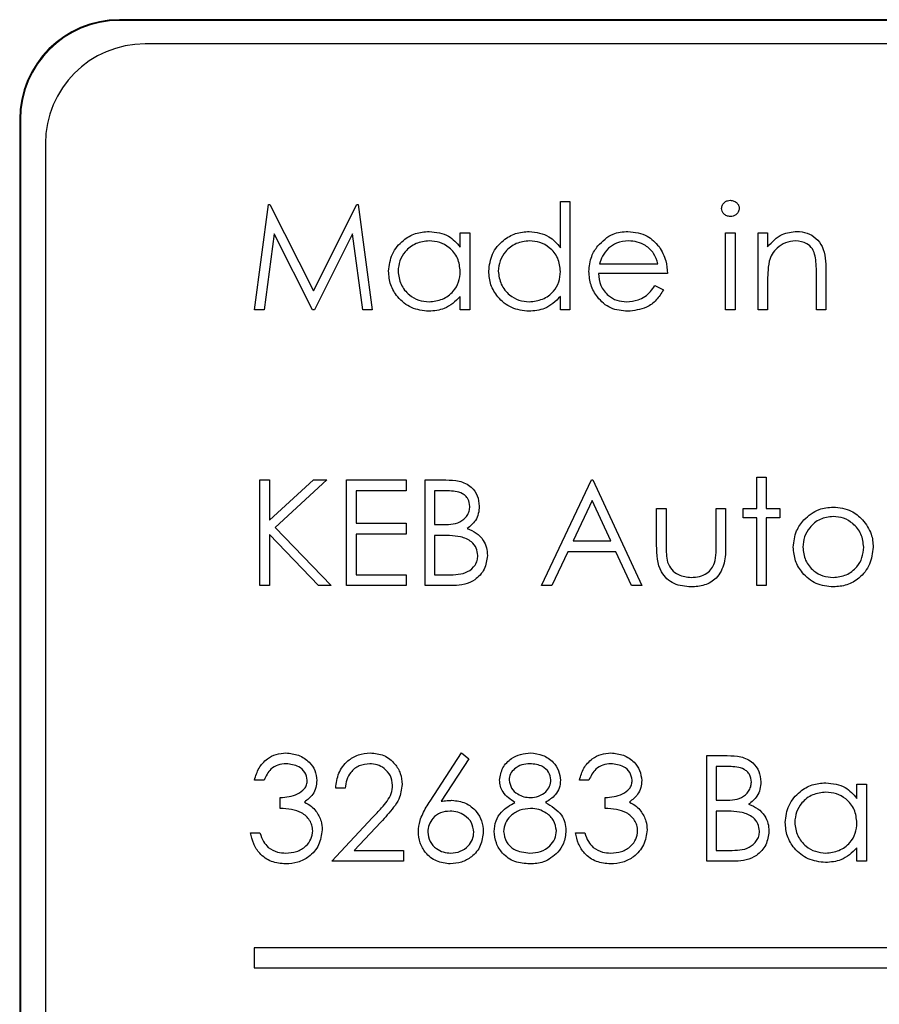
# Model space of a CAD drawing. Header units: millimetres. Extents: x 5 to 418, y 2 to 292.
# Tile 30 of 56: x 62.53 to 65.4, y 222.41 to 225.7. Entities that reach past the tile are written whole.
import ezdxf

# ---------------------------------------------------------------- set-up
doc = ezdxf.new("R2010")
doc.units = ezdxf.units.MM

msp = doc.modelspace()

# ---------------------------------------------------------------- linework, layer by layer
at = {"color": 7, "linetype": 'Continuous', "lineweight": 25}
for p, q in [((79.6925, 225.6963), (62.8592, 225.6963)), ((79.6925, 225.694), (62.8592, 225.694)), ((79.6115, 225.6153), (62.9448, 225.6153)), ((62.5258, 225.363), (62.5258, 211.863)), ((62.5282, 225.363), (62.5282, 211.863)), ((62.6115, 225.282), (62.6115, 211.9487)), ((63.3103, 224.7264), (63.3569, 225.0792)), ((63.3569, 225.0792), (63.3614, 225.0792)), ((63.3614, 225.0792), (63.5071, 224.7897)), ((63.5071, 224.7897), (63.6524, 225.0792)), ((63.6524, 225.0792), (63.657, 225.0792)), ((63.657, 225.0792), (63.7038, 224.7264)), ((64.3325, 224.9343), (64.3325, 225.0882)), ((64.3325, 225.0882), (64.3642, 225.0882)), ((64.3642, 225.0882), (64.3642, 224.7264)), ((63.3759, 224.9808), (63.3422, 224.7264)), ((63.5038, 224.7264), (63.3759, 224.9808)), ((63.6382, 224.9802), (63.5109, 224.7264)), ((63.672, 224.7264), (63.6382, 224.9802)), ((63.9978, 224.9365), (63.9978, 224.9842)), ((63.9978, 224.9842), (64.0295, 224.9842)), ((64.0295, 224.9842), (64.0295, 224.7264)), ((64.8843, 224.9842), (64.9159, 224.9842)), ((64.8843, 224.7264), (64.8843, 224.9842)), ((64.9159, 224.9842), (64.9159, 224.7264)), ((64.9928, 224.9842), (65.0245, 224.9842)), ((64.9928, 224.7264), (64.9928, 224.9842)), ((65.0245, 224.9842), (65.0245, 224.9377)), ((64.4625, 224.8801), (64.6581, 224.8801)), ((64.6898, 224.8485), (64.4591, 224.8485)), ((65.1873, 224.7264), (65.1873, 224.8476)), ((65.219, 224.858), (65.219, 224.7264)), ((64.6481, 224.8078), (64.6762, 224.793)), ((65.0245, 224.8196), (65.0245, 224.7264)), ((63.9978, 224.7264), (63.9978, 224.771)), ((64.3325, 224.7264), (64.3325, 224.771)), ((63.3422, 224.7264), (63.3103, 224.7264)), ((63.5109, 224.7264), (63.5038, 224.7264)), ((63.7038, 224.7264), (63.672, 224.7264)), ((64.0295, 224.7264), (63.9978, 224.7264)), ((64.3642, 224.7264), (64.3325, 224.7264)), ((64.9159, 224.7264), (64.8843, 224.7264)), ((65.0245, 224.7264), (64.9928, 224.7264)), ((65.219, 224.7264), (65.1873, 224.7264)), ((63.3284, 224.1579), (63.3601, 224.1579)), ((63.3284, 223.8051), (63.3284, 224.1579)), ((63.3601, 224.0235), (63.5072, 224.1579)), ((63.3601, 224.1579), (63.3601, 224.0235)), ((63.5523, 224.1579), (63.379, 223.9996)), ((63.5072, 224.1579), (63.5523, 224.1579)), ((63.6179, 224.1579), (63.8169, 224.1579)), ((63.6179, 223.8051), (63.6179, 224.1579)), ((63.8169, 224.1579), (63.8169, 224.1217)), ((63.8802, 224.1579), (63.949, 224.1579)), ((63.8802, 223.8051), (63.8802, 224.1579)), ((64.2692, 223.8051), (64.4365, 224.1579)), ((64.4365, 224.1579), (64.441, 224.1579)), ((64.441, 224.1579), (64.6039, 223.8051)), ((64.9883, 224.1669), (65.02, 224.1669)), ((64.9883, 224.0629), (64.9883, 224.1669)), ((65.02, 224.1669), (65.02, 224.0629)), ((63.6496, 224.1217), (63.6496, 224.0131)), ((63.8169, 224.1217), (63.6496, 224.1217)), ((63.9548, 224.1217), (63.9119, 224.1217)), ((63.9119, 224.1217), (63.9119, 224.0086)), ((64.4384, 224.0891), (64.3745, 223.9543)), ((64.5006, 223.9543), (64.4384, 224.0891)), ((64.6536, 224.0629), (64.6853, 224.0629)), ((64.6536, 223.9397), (64.6536, 224.0629)), ((64.6853, 224.0629), (64.6853, 223.9433)), ((64.8526, 224.0629), (64.8843, 224.0629)), ((64.8526, 223.9433), (64.8526, 224.0629)), ((64.8843, 224.0629), (64.8843, 223.9374)), ((64.9431, 224.0629), (64.9883, 224.0629)), ((64.9431, 224.0312), (64.9431, 224.0629)), ((65.02, 224.0629), (65.0652, 224.0629)), ((65.0652, 224.0629), (65.0652, 224.0312)), ((63.6496, 224.0131), (63.8169, 224.0131)), ((63.8169, 224.0131), (63.8169, 223.9769)), ((63.9119, 224.0086), (63.9331, 224.0086)), ((64.9883, 224.0312), (64.9431, 224.0312)), ((64.9883, 223.8051), (64.9883, 224.0312)), ((65.02, 224.0312), (65.02, 223.8051)), ((65.0652, 224.0312), (65.02, 224.0312)), ((63.3601, 223.9753), (63.3601, 223.8051)), ((63.5237, 223.8051), (63.3601, 223.9753)), ((63.379, 223.9996), (63.5659, 223.8051)), ((63.6496, 223.9769), (63.6496, 223.8413)), ((63.8169, 223.9769), (63.6496, 223.9769)), ((63.9119, 223.9724), (63.9119, 223.8413)), ((63.9329, 223.9724), (63.9119, 223.9724)), ((64.3745, 223.9543), (64.5006, 223.9543)), ((64.3574, 223.9181), (64.3037, 223.8051)), ((64.5173, 223.9181), (64.3574, 223.9181)), ((64.5694, 223.8051), (64.5173, 223.9181)), ((63.6496, 223.8413), (63.8169, 223.8413)), ((63.8169, 223.8413), (63.8169, 223.8051)), ((63.9119, 223.8413), (63.957, 223.8413)), ((63.3601, 223.8051), (63.3284, 223.8051)), ((63.5659, 223.8051), (63.5237, 223.8051)), ((63.8169, 223.8051), (63.6179, 223.8051)), ((63.9756, 223.8051), (63.8802, 223.8051)), ((64.3037, 223.8051), (64.2692, 223.8051)), ((64.6039, 223.8051), (64.5694, 223.8051)), ((65.02, 223.8051), (64.9883, 223.8051)), ((63.897, 223.0846), (64.0023, 223.2456)), ((64.0267, 223.2265), (63.9335, 223.0839)), ((64.0023, 223.2456), (64.0267, 223.2265)), ((64.821, 223.2366), (64.8898, 223.2366)), ((64.821, 222.8838), (64.821, 223.2366)), ((64.8526, 223.2004), (64.8526, 223.0873)), ((64.8956, 223.2004), (64.8526, 223.2004)), ((63.342, 223.1551), (63.3103, 223.1551)), ((64.4275, 223.1551), (64.3958, 223.1551)), ((63.6134, 223.128), (63.5817, 223.128)), ((65.323, 223.0939), (65.323, 223.1416)), ((65.323, 223.1416), (65.3546, 223.1416)), ((65.3546, 223.1416), (65.3546, 222.8838)), ((63.3963, 223.0602), (63.3963, 223.0964)), ((64.4817, 223.0602), (64.4817, 223.0964)), ((64.8526, 223.0873), (64.8739, 223.0873)), ((63.5681, 222.8838), (63.705, 223.0298)), ((64.8736, 223.0511), (64.8526, 223.0511)), ((64.8526, 223.0511), (64.8526, 222.92)), ((63.732, 223.0142), (63.6437, 222.92)), ((63.2968, 222.9788), (63.3284, 222.9788)), ((64.3822, 222.9788), (64.4139, 222.9788)), ((65.323, 222.8838), (65.323, 222.9284)), ((63.6437, 222.92), (63.8079, 222.92)), ((63.8079, 222.92), (63.8079, 222.8838)), ((64.8526, 222.92), (64.8977, 222.92)), ((63.8079, 222.8838), (63.5681, 222.8838)), ((64.9164, 222.8838), (64.821, 222.8838)), ((65.3546, 222.8838), (65.323, 222.8838)), ((70.6427, 222.5942), (63.3093, 222.5942)), ((63.3093, 222.5942), (63.3093, 222.5276)), ((63.3093, 222.5276), (70.6427, 222.5276))]:
    msp.add_line(p, q, dxfattribs=at)
at = {"color": 7, "linetype": 'Continuous', "lineweight": 18}
for p, q in [((62.8592, 225.694), (62.8592, 225.6963)), ((62.5282, 225.363), (62.5258, 225.363))]:
    msp.add_line(p, q, dxfattribs=at)
at = {"color": 7, "linetype": 'Continuous', "lineweight": 25}
for centre, radius in [((62.8592, 225.363), 0.3333), ((62.8592, 225.363), 0.331), ((62.9448, 225.282), 0.3333)]:
    msp.add_arc(centre, radius, 90, 180, dxfattribs=at)
for points, knots in [([(64.8707, 225.0654), (64.8713, 225.0696), (64.8724, 225.0779), (64.8807, 225.0867), (64.8901, 225.0919), (64.8967, 225.0925), (64.9, 225.0927)], [0, 0, 0, 0, 0.279289, 0.558897, 0.779452, 1, 1, 1, 1]), ([(64.9, 225.0384), (64.8958, 225.0389), (64.8876, 225.0398), (64.878, 225.0468), (64.8718, 225.0557), (64.8711, 225.0622), (64.8707, 225.0654)], [0, 0, 0, 0, 0.279784, 0.559698, 0.779921, 1, 1, 1, 1]), ([(64.9, 225.0927), (64.9042, 225.0923), (64.9125, 225.0914), (64.9222, 225.0843), (64.9285, 225.0753), (64.9292, 225.0687), (64.9295, 225.0654)], [0, 0, 0, 0, 0.279869, 0.559866, 0.779911, 1, 1, 1, 1]), ([(64.9295, 225.0654), (64.9289, 225.0613), (64.9277, 225.053), (64.9192, 225.0444), (64.9098, 225.0392), (64.9032, 225.0387), (64.9, 225.0384)], [0, 0, 0, 0, 0.27916, 0.558862, 0.779356, 1, 1, 1, 1]), ([(63.7581, 224.856), (63.7606, 224.8757), (63.7655, 224.9153), (63.8028, 224.9583), (63.8469, 224.9847), (63.878, 224.9874), (63.8935, 224.9887)], [0, 0, 0, 0, 0.279413, 0.559191, 0.779548, 1, 1, 1, 1]), ([(63.8935, 224.9887), (63.9168, 224.9861), (63.9584, 224.9813), (63.9857, 224.9502), (63.9978, 224.9365)], [0, 0, 0, 0, 0.559062, 1, 1, 1, 1]), ([(64.0928, 224.856), (64.0952, 224.8757), (64.1001, 224.9153), (64.1375, 224.9583), (64.1816, 224.9847), (64.2127, 224.9874), (64.2282, 224.9887)], [0, 0, 0, 0, 0.279413, 0.559191, 0.779548, 1, 1, 1, 1]), ([(64.2282, 224.9887), (64.2515, 224.9855), (64.2932, 224.9798), (64.3205, 224.9482), (64.3325, 224.9343)], [0, 0, 0, 0, 0.558426, 1, 1, 1, 1]), ([(64.4572, 224.9406), (64.473, 224.9562), (64.5013, 224.9841), (64.5406, 224.9873), (64.5579, 224.9887)], [0, 0, 0, 0, 0.558577, 1, 1, 1, 1]), ([(64.5579, 224.9887), (64.5808, 224.986), (64.6218, 224.9813), (64.6495, 224.9512), (64.6617, 224.938)], [0, 0, 0, 0, 0.558919, 1, 1, 1, 1]), ([(65.0245, 224.9377), (65.0395, 224.9539), (65.0664, 224.9829), (65.1054, 224.9869), (65.1226, 224.9887)], [0, 0, 0, 0, 0.559141, 1, 1, 1, 1]), ([(65.1226, 224.9887), (65.1341, 224.9877), (65.1572, 224.9857), (65.1876, 224.9671), (65.2184, 224.9259), (65.2187, 224.886), (65.219, 224.858)], [0, 0, 0, 0, 0.187021, 0.37389, 0.56061, 1, 1, 1, 1]), ([(63.8939, 224.957), (63.8788, 224.9553), (63.8486, 224.9518), (63.8142, 224.9249), (63.7936, 224.8912), (63.791, 224.8675), (63.7898, 224.8556)], [0, 0, 0, 0, 0.279767, 0.559291, 0.779719, 1, 1, 1, 1]), ([(63.9978, 224.8547), (63.9961, 224.87), (63.9927, 224.9006), (63.9642, 224.9342), (63.9299, 224.9542), (63.9059, 224.9561), (63.8939, 224.957)], [0, 0, 0, 0, 0.27966, 0.55921, 0.779487, 1, 1, 1, 1]), ([(64.2286, 224.957), (64.2135, 224.9553), (64.1833, 224.9518), (64.1489, 224.9249), (64.1283, 224.8912), (64.1257, 224.8675), (64.1244, 224.8556)], [0, 0, 0, 0, 0.279767, 0.559291, 0.779719, 1, 1, 1, 1]), ([(64.3325, 224.8547), (64.3308, 224.87), (64.3274, 224.9006), (64.2989, 224.9342), (64.2646, 224.9542), (64.2406, 224.9561), (64.2286, 224.957)], [0, 0, 0, 0, 0.27966, 0.55921, 0.779487, 1, 1, 1, 1]), ([(64.4275, 224.8546), (64.429, 224.8721), (64.4318, 224.9034), (64.4494, 224.9292), (64.4572, 224.9406)], [0, 0, 0, 0, 0.559427, 1, 1, 1, 1]), ([(64.4931, 224.9329), (64.4854, 224.9242), (64.4717, 224.9086), (64.4653, 224.8888), (64.4625, 224.8801)], [0, 0, 0, 0, 0.558795, 1, 1, 1, 1]), ([(64.5596, 224.957), (64.5459, 224.9558), (64.5214, 224.9537), (64.5018, 224.9392), (64.4931, 224.9329)], [0, 0, 0, 0, 0.559458, 1, 1, 1, 1]), ([(64.6581, 224.8801), (64.6543, 224.8924), (64.6465, 224.9167), (64.6195, 224.9413), (64.5894, 224.9547), (64.5695, 224.9563), (64.5596, 224.957)], [0, 0, 0, 0, 0.280138, 0.559194, 0.779598, 1, 1, 1, 1]), ([(64.6617, 224.938), (64.6709, 224.9224), (64.6874, 224.8947), (64.689, 224.8626), (64.6898, 224.8485)], [0, 0, 0, 0, 0.5588968, 1, 1, 1, 1]), ([(65.1171, 224.957), (65.1059, 224.9559), (65.0835, 224.9535), (65.0573, 224.9354), (65.0382, 224.9137), (65.0323, 224.8971), (65.0294, 224.8888)], [0, 0, 0, 0, 0.279553, 0.559373, 0.779703, 1, 1, 1, 1]), ([(65.1836, 224.9063), (65.181, 224.9145), (65.176, 224.9309), (65.1531, 224.9534), (65.1307, 224.9557), (65.1171, 224.957)], [0, 0, 0, 0, 0.281192, 0.561331, 1, 1, 1, 1]), ([(65.1873, 224.8476), (65.1874, 224.8586), (65.1875, 224.8783), (65.1848, 224.8977), (65.1836, 224.9063)], [0, 0, 0, 0, 0.560255, 1, 1, 1, 1]), ([(65.0294, 224.8888), (65.0276, 224.8759), (65.0244, 224.853), (65.0245, 224.8298), (65.0245, 224.8196)], [0, 0, 0, 0, 0.559658, 1, 1, 1, 1]), ([(63.8925, 224.7218), (63.8727, 224.7242), (63.8331, 224.7288), (63.7892, 224.7653), (63.7621, 224.8093), (63.7594, 224.8404), (63.7581, 224.856)], [0, 0, 0, 0, 0.279573, 0.559333, 0.779589, 1, 1, 1, 1]), ([(63.7898, 224.8556), (63.7919, 224.8406), (63.7962, 224.8105), (63.8239, 224.7768), (63.858, 224.757), (63.8818, 224.7547), (63.8936, 224.7535)], [0, 0, 0, 0, 0.279429, 0.559146, 0.77957, 1, 1, 1, 1]), ([(63.8936, 224.7535), (63.9088, 224.7553), (63.939, 224.759), (63.9742, 224.7848), (63.9947, 224.819), (63.9968, 224.8428), (63.9978, 224.8547)], [0, 0, 0, 0, 0.2798222, 0.5593866, 0.7796028, 1, 1, 1, 1]), ([(64.2272, 224.7218), (64.2074, 224.7242), (64.1677, 224.7288), (64.1239, 224.7653), (64.0968, 224.8093), (64.0941, 224.8404), (64.0928, 224.856)], [0, 0, 0, 0, 0.279573, 0.559333, 0.779589, 1, 1, 1, 1]), ([(64.1244, 224.8556), (64.1266, 224.8406), (64.1309, 224.8105), (64.1586, 224.7768), (64.1927, 224.757), (64.2165, 224.7547), (64.2283, 224.7535)], [0, 0, 0, 0, 0.279429, 0.559146, 0.77957, 1, 1, 1, 1]), ([(64.2283, 224.7535), (64.2434, 224.7553), (64.2737, 224.759), (64.3089, 224.7848), (64.3294, 224.819), (64.3315, 224.8428), (64.3325, 224.8547)], [0, 0, 0, 0, 0.279822, 0.559387, 0.779603, 1, 1, 1, 1]), ([(64.5572, 224.7218), (64.5375, 224.7236), (64.4984, 224.7271), (64.4562, 224.7648), (64.4317, 224.8088), (64.4289, 224.8393), (64.4275, 224.8546)], [0, 0, 0, 0, 0.279885, 0.558859, 0.779462, 1, 1, 1, 1]), ([(64.4591, 224.8485), (64.4608, 224.8345), (64.464, 224.8066), (64.4889, 224.775), (64.5202, 224.7562), (64.5422, 224.7544), (64.5532, 224.7535)], [0, 0, 0, 0, 0.279963, 0.559359, 0.779526, 1, 1, 1, 1]), ([(64.5532, 224.7535), (64.5662, 224.7548), (64.5876, 224.7569), (64.6149, 224.7698), (64.6338, 224.787), (64.6433, 224.8008), (64.6481, 224.8078)], [0, 0, 0, 0, 0.339465, 0.559626, 0.779498, 1, 1, 1, 1]), ([(63.9978, 224.771), (63.9811, 224.7551), (63.9512, 224.7267), (63.9105, 224.7233), (63.8925, 224.7218)], [0, 0, 0, 0, 0.558763, 1, 1, 1, 1]), ([(64.3325, 224.771), (64.3158, 224.7551), (64.2859, 224.7267), (64.2452, 224.7233), (64.2272, 224.7218)], [0, 0, 0, 0, 0.558763, 1, 1, 1, 1]), ([(64.6762, 224.793), (64.669, 224.7813), (64.6547, 224.758), (64.6141, 224.7281), (64.5787, 224.7242), (64.5572, 224.7218)], [0, 0, 0, 0, 0.280919, 0.561407, 1, 1, 1, 1]), ([(63.949, 224.1579), (63.9642, 224.1575), (63.9942, 224.1569), (64.034, 224.1389), (64.0572, 224.1059), (64.0598, 224.0823), (64.0611, 224.0704)], [0, 0, 0, 0, 0.2813174, 0.559922, 0.7799345, 1, 1, 1, 1]), ([(64.0295, 224.0698), (64.0284, 224.0785), (64.0269, 224.0915), (64.0157, 224.105), (63.9947, 224.1201), (63.9725, 224.121), (63.9548, 224.1217)], [0, 0, 0, 0, 0.249284, 0.374925, 0.500645, 1, 1, 1, 1]), ([(63.9331, 224.0086), (63.9553, 224.0087), (63.983, 224.0087), (64.0103, 224.0266), (64.0209, 224.0389), (64.0282, 224.0536), (64.029, 224.0644), (64.0295, 224.0698)], [0, 0, 0, 0, 0.498607, 0.624009, 0.749401, 0.874736, 1, 1, 1, 1]), ([(64.0611, 224.0704), (64.0605, 224.0621), (64.0593, 224.0455), (64.0477, 224.0172), (64.0307, 224.0036), (64.0204, 223.9954)], [0, 0, 0, 0, 0.280867, 0.561527, 1, 1, 1, 1]), ([(65.1457, 224.0247), (65.1617, 224.0385), (65.1902, 224.0633), (65.2275, 224.0661), (65.244, 224.0674)], [0, 0, 0, 0, 0.55888, 1, 1, 1, 1]), ([(65.244, 224.0674), (65.2649, 224.0652), (65.3023, 224.0613), (65.3298, 224.0361), (65.3419, 224.0249)], [0, 0, 0, 0, 0.559182, 1, 1, 1, 1]), ([(65.1104, 223.9333), (65.1123, 223.9523), (65.1156, 223.9862), (65.1365, 224.0129), (65.1457, 224.0247)], [0, 0, 0, 0, 0.559285, 1, 1, 1, 1]), ([(65.2438, 224.0357), (65.2288, 224.0339), (65.1986, 224.0302), (65.1656, 224.0021), (65.1451, 223.9686), (65.1431, 223.9449), (65.1421, 223.9331)], [0, 0, 0, 0, 0.279484, 0.559256, 0.779547, 1, 1, 1, 1]), ([(65.3456, 223.9331), (65.3439, 223.9481), (65.3404, 223.9783), (65.3125, 224.0115), (65.2794, 224.0325), (65.2557, 224.0347), (65.2438, 224.0357)], [0, 0, 0, 0, 0.279586, 0.559398, 0.779653, 1, 1, 1, 1]), ([(65.3419, 224.0249), (65.3533, 224.0096), (65.3737, 223.9821), (65.3762, 223.9482), (65.3773, 223.9333)], [0, 0, 0, 0, 0.559216, 1, 1, 1, 1]), ([(64.0204, 223.9954), (64.0309, 223.9911), (64.052, 223.9825), (64.0743, 223.9589), (64.0863, 223.9319), (64.0876, 223.9141), (64.0883, 223.9052)], [0, 0, 0, 0, 0.280382, 0.559606, 0.779765, 1, 1, 1, 1]), ([(63.9989, 223.9683), (63.9866, 223.9698), (63.9647, 223.9725), (63.9426, 223.9724), (63.9329, 223.9724)], [0, 0, 0, 0, 0.559734, 1, 1, 1, 1]), ([(64.0566, 223.9052), (64.0555, 223.9139), (64.0534, 223.9312), (64.033, 223.9564), (64.0118, 223.9637), (63.9989, 223.9683)], [0, 0, 0, 0, 0.279944, 0.560429, 1, 1, 1, 1]), ([(64.6853, 223.9433), (64.6852, 223.932), (64.6852, 223.9117), (64.6887, 223.8918), (64.6903, 223.883)], [0, 0, 0, 0, 0.560377, 1, 1, 1, 1]), ([(64.8474, 223.8805), (64.8493, 223.8921), (64.8528, 223.9129), (64.8527, 223.934), (64.8526, 223.9433)], [0, 0, 0, 0, 0.559371, 1, 1, 1, 1]), ([(64.7692, 223.8006), (64.7495, 223.8021), (64.7104, 223.8052), (64.6556, 223.8568), (64.6544, 223.9082), (64.6536, 223.9397)], [0, 0, 0, 0, 0.28097, 0.559785, 1, 1, 1, 1]), ([(64.8843, 223.9374), (64.884, 223.9181), (64.8834, 223.8798), (64.8586, 223.8295), (64.8145, 223.8034), (64.7843, 223.8015), (64.7692, 223.8006)], [0, 0, 0, 0, 0.2815008, 0.5596459, 0.7792985, 1, 1, 1, 1]), ([(65.244, 223.8006), (65.2242, 223.8025), (65.1847, 223.8065), (65.1413, 223.8431), (65.1147, 223.8869), (65.1118, 223.9178), (65.1104, 223.9333)], [0, 0, 0, 0, 0.279776, 0.559179, 0.779592, 1, 1, 1, 1]), ([(65.1421, 223.9331), (65.144, 223.9182), (65.1477, 223.8884), (65.1746, 223.8546), (65.2087, 223.8354), (65.2321, 223.8333), (65.2438, 223.8322)], [0, 0, 0, 0, 0.279618, 0.559167, 0.779512, 1, 1, 1, 1]), ([(65.2438, 223.8322), (65.2588, 223.8339), (65.2887, 223.8373), (65.3225, 223.8642), (65.3422, 223.8979), (65.3445, 223.9213), (65.3456, 223.9331)], [0, 0, 0, 0, 0.279745, 0.559113, 0.779606, 1, 1, 1, 1]), ([(65.3773, 223.9333), (65.3748, 223.9137), (65.37, 223.8744), (65.3344, 223.8304), (65.2903, 223.8041), (65.2594, 223.8017), (65.244, 223.8006)], [0, 0, 0, 0, 0.279521, 0.559381, 0.779507, 1, 1, 1, 1]), ([(63.957, 223.8413), (63.98, 223.8413), (64.0146, 223.8413), (64.045, 223.8684), (64.0552, 223.8885), (64.0561, 223.8996), (64.0566, 223.9052)], [0, 0, 0, 0, 0.49936, 0.748736, 0.874399, 1, 1, 1, 1]), ([(64.0883, 223.9052), (64.0862, 223.8894), (64.082, 223.8578), (64.0502, 223.8242), (64.0129, 223.8072), (63.9881, 223.8058), (63.9756, 223.8051)], [0, 0, 0, 0, 0.279141, 0.558654, 0.779059, 1, 1, 1, 1]), ([(64.6903, 223.883), (64.6942, 223.8744), (64.702, 223.8571), (64.7304, 223.8365), (64.7546, 223.8338), (64.7694, 223.8322)], [0, 0, 0, 0, 0.280117, 0.560544, 1, 1, 1, 1]), ([(64.7694, 223.8322), (64.7786, 223.8327), (64.7969, 223.8338), (64.8204, 223.8449), (64.8382, 223.8608), (64.8443, 223.8739), (64.8474, 223.8805)], [0, 0, 0, 0, 0.28027, 0.560007, 0.780074, 1, 1, 1, 1]), ([(63.3103, 223.1551), (63.3144, 223.1687), (63.3225, 223.1958), (63.3495, 223.2258), (63.3821, 223.243), (63.4043, 223.2447), (63.4154, 223.2456)], [0, 0, 0, 0, 0.280288, 0.55968, 0.779747, 1, 1, 1, 1]), ([(63.4154, 223.2456), (63.4296, 223.2441), (63.4582, 223.241), (63.4924, 223.2183), (63.5141, 223.1876), (63.5169, 223.1651), (63.5184, 223.1539)], [0, 0, 0, 0, 0.280085, 0.559868, 0.780099, 1, 1, 1, 1]), ([(63.5817, 223.128), (63.5838, 223.1452), (63.5879, 223.1794), (63.618, 223.2186), (63.6563, 223.2421), (63.6833, 223.2444), (63.6968, 223.2456)], [0, 0, 0, 0, 0.280029, 0.559515, 0.779668, 1, 1, 1, 1]), ([(63.6968, 223.2456), (63.7125, 223.2441), (63.7439, 223.2412), (63.7788, 223.2125), (63.8, 223.1776), (63.8022, 223.153), (63.8033, 223.1407)], [0, 0, 0, 0, 0.27989, 0.559224, 0.779582, 1, 1, 1, 1]), ([(64.129, 223.1551), (64.1315, 223.1692), (64.1365, 223.1975), (64.1656, 223.2268), (64.1988, 223.2429), (64.2212, 223.2447), (64.2324, 223.2456)], [0, 0, 0, 0, 0.278806, 0.558457, 0.77916, 1, 1, 1, 1]), ([(64.2324, 223.2456), (64.2464, 223.2441), (64.2745, 223.241), (64.3075, 223.2177), (64.3284, 223.1872), (64.3311, 223.1651), (64.3325, 223.1541)], [0, 0, 0, 0, 0.279929, 0.559623, 0.779946, 1, 1, 1, 1]), ([(64.3958, 223.1551), (64.3999, 223.1687), (64.408, 223.1958), (64.435, 223.2258), (64.4676, 223.243), (64.4897, 223.2447), (64.5008, 223.2456)], [0, 0, 0, 0, 0.280288, 0.55968, 0.779747, 1, 1, 1, 1]), ([(64.5008, 223.2456), (64.5151, 223.2441), (64.5437, 223.241), (64.5778, 223.2183), (64.5995, 223.1876), (64.6024, 223.1651), (64.6039, 223.1539)], [0, 0, 0, 0, 0.280085, 0.559868, 0.780099, 1, 1, 1, 1]), ([(64.8898, 223.2366), (64.9049, 223.2362), (64.935, 223.2356), (64.9747, 223.2176), (64.9979, 223.1846), (65.0005, 223.161), (65.0019, 223.1491)], [0, 0, 0, 0, 0.281317, 0.559922, 0.779935, 1, 1, 1, 1]), ([(63.4158, 223.2094), (63.4066, 223.2087), (63.3883, 223.2072), (63.3591, 223.1896), (63.3485, 223.1682), (63.342, 223.1551)], [0, 0, 0, 0, 0.280636, 0.560364, 1, 1, 1, 1]), ([(63.4867, 223.1541), (63.4849, 223.1633), (63.4814, 223.1819), (63.4543, 223.2047), (63.4304, 223.2076), (63.4158, 223.2094)], [0, 0, 0, 0, 0.278859, 0.560074, 1, 1, 1, 1]), ([(63.6951, 223.2094), (63.6831, 223.2082), (63.659, 223.2057), (63.6318, 223.1837), (63.6171, 223.1561), (63.6146, 223.1374), (63.6134, 223.128)], [0, 0, 0, 0, 0.279699, 0.558847, 0.779176, 1, 1, 1, 1]), ([(63.7717, 223.1379), (63.7702, 223.1488), (63.7672, 223.1707), (63.7457, 223.1937), (63.7209, 223.2075), (63.7037, 223.2088), (63.6951, 223.2094)], [0, 0, 0, 0, 0.279126, 0.558978, 0.77935, 1, 1, 1, 1]), ([(64.2306, 223.2094), (64.2213, 223.2088), (64.2028, 223.2075), (64.1801, 223.1945), (64.1636, 223.1764), (64.1616, 223.1619), (64.1606, 223.1546)], [0, 0, 0, 0, 0.280651, 0.560566, 0.78062, 1, 1, 1, 1]), ([(64.3008, 223.1553), (64.2989, 223.1644), (64.2952, 223.1825), (64.2692, 223.206), (64.2452, 223.2081), (64.2306, 223.2094)], [0, 0, 0, 0, 0.2789711, 0.5599188, 1, 1, 1, 1]), ([(64.5013, 223.2094), (64.4921, 223.2087), (64.4738, 223.2072), (64.4446, 223.1896), (64.434, 223.1682), (64.4275, 223.1551)], [0, 0, 0, 0, 0.280636, 0.560364, 1, 1, 1, 1]), ([(64.5722, 223.1541), (64.5704, 223.1633), (64.5668, 223.1819), (64.5398, 223.2047), (64.5159, 223.2076), (64.5013, 223.2094)], [0, 0, 0, 0, 0.278859, 0.560074, 1, 1, 1, 1]), ([(64.9702, 223.1485), (64.9692, 223.1572), (64.9676, 223.1702), (64.9565, 223.1837), (64.9354, 223.1988), (64.9133, 223.1997), (64.8956, 223.2004)], [0, 0, 0, 0, 0.249284, 0.374925, 0.500645, 1, 1, 1, 1]), ([(63.3963, 223.0964), (63.4162, 223.0982), (63.4461, 223.101), (63.4753, 223.1217), (63.4853, 223.1392), (63.4863, 223.1491), (63.4867, 223.1541)], [0, 0, 0, 0, 0.499418, 0.749016, 0.874544, 1, 1, 1, 1]), ([(63.5184, 223.1539), (63.5178, 223.1458), (63.5167, 223.1295), (63.504, 223.1024), (63.4873, 223.0894), (63.4772, 223.0814)], [0, 0, 0, 0, 0.280508, 0.560792, 1, 1, 1, 1]), ([(64.1805, 223.0803), (64.1653, 223.0904), (64.1442, 223.1044), (64.1308, 223.1341), (64.1296, 223.1481), (64.129, 223.1551)], [0, 0, 0, 0, 0.5577522, 0.7789324, 1, 1, 1, 1]), ([(64.1606, 223.1546), (64.1626, 223.1452), (64.1666, 223.1264), (64.1875, 223.1087), (64.2095, 223.098), (64.2244, 223.0969), (64.2319, 223.0964)], [0, 0, 0, 0, 0.277721, 0.558224, 0.779072, 1, 1, 1, 1]), ([(64.2319, 223.0964), (64.2412, 223.0973), (64.2599, 223.0993), (64.2826, 223.1136), (64.2974, 223.1334), (64.2997, 223.148), (64.3008, 223.1553)], [0, 0, 0, 0, 0.280237, 0.560145, 0.780435, 1, 1, 1, 1]), ([(64.3325, 223.1541), (64.3317, 223.1453), (64.3301, 223.1277), (64.3134, 223.0999), (64.2941, 223.0877), (64.2824, 223.0803)], [0, 0, 0, 0, 0.280159, 0.560243, 1, 1, 1, 1]), ([(64.4817, 223.0964), (64.5017, 223.0982), (64.5316, 223.101), (64.5608, 223.1217), (64.5708, 223.1392), (64.5717, 223.1491), (64.5722, 223.1541)], [0, 0, 0, 0, 0.499418, 0.749016, 0.874544, 1, 1, 1, 1]), ([(64.6039, 223.1539), (64.6033, 223.1458), (64.6021, 223.1295), (64.5894, 223.1024), (64.5728, 223.0894), (64.5627, 223.0814)], [0, 0, 0, 0, 0.280508, 0.560792, 1, 1, 1, 1]), ([(63.705, 223.0298), (63.7151, 223.0405), (63.7319, 223.0582), (63.7535, 223.0842), (63.7688, 223.1091), (63.7707, 223.1283), (63.7717, 223.1379)], [0, 0, 0, 0, 0.340542, 0.56085, 0.780599, 1, 1, 1, 1]), ([(63.8033, 223.1407), (63.8012, 223.1238), (63.7977, 223.0957), (63.775, 223.0635), (63.7543, 223.0382), (63.7394, 223.0222), (63.732, 223.0142)], [0, 0, 0, 0, 0.33837, 0.558748, 0.779361, 1, 1, 1, 1]), ([(64.8739, 223.0873), (64.896, 223.0874), (64.9238, 223.0874), (64.9511, 223.1053), (64.9617, 223.1176), (64.9689, 223.1324), (64.9698, 223.1431), (64.9702, 223.1485)], [0, 0, 0, 0, 0.498607, 0.624009, 0.749401, 0.874736, 1, 1, 1, 1]), ([(65.0019, 223.1491), (65.0013, 223.1408), (65.0001, 223.1242), (64.9884, 223.0959), (64.9714, 223.0823), (64.9611, 223.0741)], [0, 0, 0, 0, 0.280867, 0.561527, 1, 1, 1, 1]), ([(65.0833, 223.0134), (65.0857, 223.0331), (65.0906, 223.0727), (65.128, 223.1157), (65.1721, 223.1421), (65.2031, 223.1448), (65.2187, 223.1461)], [0, 0, 0, 0, 0.279413, 0.559191, 0.779548, 1, 1, 1, 1]), ([(65.2187, 223.1461), (65.2419, 223.1435), (65.2836, 223.1388), (65.3109, 223.1076), (65.323, 223.0939)], [0, 0, 0, 0, 0.559062, 1, 1, 1, 1]), ([(63.9335, 223.0839), (63.9403, 223.085), (63.9524, 223.0869), (63.9646, 223.0872), (63.97, 223.0873)], [0, 0, 0, 0, 0.55991, 1, 1, 1, 1]), ([(63.97, 223.0873), (63.9855, 223.0855), (64.0164, 223.082), (64.0508, 223.0537), (64.0716, 223.0192), (64.0737, 222.9949), (64.0747, 222.9828)], [0, 0, 0, 0, 0.279638, 0.559326, 0.779527, 1, 1, 1, 1]), ([(65.2191, 223.1144), (65.204, 223.1127), (65.1738, 223.1092), (65.1394, 223.0823), (65.1188, 223.0486), (65.1162, 223.0249), (65.1149, 223.013)], [0, 0, 0, 0, 0.2797672, 0.5592905, 0.7797189, 1, 1, 1, 1]), ([(65.323, 223.0121), (65.3213, 223.0274), (65.3179, 223.058), (65.2894, 223.0916), (65.2551, 223.1116), (65.2311, 223.1135), (65.2191, 223.1144)], [0, 0, 0, 0, 0.27966, 0.55921, 0.779487, 1, 1, 1, 1]), ([(63.5048, 222.9855), (63.5043, 222.9917), (63.5033, 223.004), (63.4923, 223.0262), (63.4595, 223.0566), (63.4216, 223.0588), (63.3963, 223.0602)], [0, 0, 0, 0, 0.125587, 0.251191, 0.500605, 1, 1, 1, 1]), ([(63.4772, 223.0814), (63.4854, 223.0771), (63.5001, 223.0694), (63.5107, 223.0568), (63.5154, 223.0513)], [0, 0, 0, 0, 0.559795, 1, 1, 1, 1]), ([(63.8576, 222.9822), (63.8588, 222.9948), (63.8609, 223.0156), (63.8721, 223.0425), (63.8837, 223.064), (63.8926, 223.0778), (63.897, 223.0846)], [0, 0, 0, 0, 0.339374, 0.559486, 0.779731, 1, 1, 1, 1]), ([(64.1109, 222.9836), (64.112, 222.9954), (64.1144, 223.019), (64.138, 223.0556), (64.1644, 223.0709), (64.1805, 223.0803)], [0, 0, 0, 0, 0.2799866, 0.5599013, 1, 1, 1, 1]), ([(64.2326, 223.0602), (64.2202, 223.0591), (64.1955, 223.057), (64.1663, 223.0373), (64.1461, 223.0117), (64.1437, 222.9923), (64.1425, 222.9826)], [0, 0, 0, 0, 0.280283, 0.560138, 0.780298, 1, 1, 1, 1]), ([(64.3189, 222.9859), (64.3169, 222.9976), (64.3127, 223.0211), (64.2877, 223.0444), (64.2605, 223.0582), (64.2419, 223.0595), (64.2326, 223.0602)], [0, 0, 0, 0, 0.278303, 0.558509, 0.779146, 1, 1, 1, 1]), ([(64.2824, 223.0803), (64.3024, 223.0682), (64.3303, 223.0513), (64.3485, 223.0135), (64.3499, 222.9955), (64.3506, 222.9865)], [0, 0, 0, 0, 0.558271, 0.779089, 1, 1, 1, 1]), ([(64.5903, 222.9855), (64.5898, 222.9917), (64.5888, 223.004), (64.5778, 223.0262), (64.5449, 223.0566), (64.507, 223.0588), (64.4817, 223.0602)], [0, 0, 0, 0, 0.125587, 0.251191, 0.500605, 1, 1, 1, 1]), ([(64.5627, 223.0814), (64.5709, 223.0771), (64.5856, 223.0694), (64.5962, 223.0568), (64.6009, 223.0513)], [0, 0, 0, 0, 0.559795, 1, 1, 1, 1]), ([(64.9611, 223.0741), (64.9717, 223.0698), (64.9928, 223.0612), (65.015, 223.0376), (65.0271, 223.0107), (65.0284, 222.9928), (65.029, 222.9839)], [0, 0, 0, 0, 0.280382, 0.559606, 0.779765, 1, 1, 1, 1]), ([(63.5154, 223.0513), (63.5222, 223.0405), (63.5343, 223.0212), (63.5358, 222.9985), (63.5365, 222.9886)], [0, 0, 0, 0, 0.559419, 1, 1, 1, 1]), ([(63.9634, 223.0511), (63.9526, 223.0502), (63.9312, 223.0484), (63.9065, 223.0298), (63.8916, 223.0061), (63.89, 222.9893), (63.8893, 222.9809)], [0, 0, 0, 0, 0.280127, 0.559515, 0.779719, 1, 1, 1, 1]), ([(64.043, 222.9809), (64.0414, 222.9919), (64.0381, 223.0141), (64.015, 223.0364), (63.9895, 223.0493), (63.9721, 223.0505), (63.9634, 223.0511)], [0, 0, 0, 0, 0.2787544, 0.558605, 0.7791474, 1, 1, 1, 1]), ([(64.6009, 223.0513), (64.6077, 223.0405), (64.6198, 223.0212), (64.6213, 222.9985), (64.622, 222.9886)], [0, 0, 0, 0, 0.5594191, 1, 1, 1, 1]), ([(64.9396, 223.047), (64.9273, 223.0485), (64.9054, 223.0512), (64.8833, 223.0511), (64.8736, 223.0511)], [0, 0, 0, 0, 0.559734, 1, 1, 1, 1]), ([(64.9973, 222.9839), (64.9963, 222.9926), (64.9942, 223.0099), (64.9738, 223.0351), (64.9526, 223.0424), (64.9396, 223.047)], [0, 0, 0, 0, 0.2799437, 0.5604286, 1, 1, 1, 1]), ([(63.5365, 222.9886), (63.534, 222.9713), (63.5289, 222.9366), (63.4958, 222.8986), (63.4554, 222.8779), (63.4281, 222.8758), (63.4144, 222.8747)], [0, 0, 0, 0, 0.279304, 0.558838, 0.779277, 1, 1, 1, 1]), ([(64.622, 222.9886), (64.6194, 222.9713), (64.6144, 222.9366), (64.5812, 222.8986), (64.5409, 222.8779), (64.5136, 222.8758), (64.4999, 222.8747)], [0, 0, 0, 0, 0.279304, 0.558838, 0.779277, 1, 1, 1, 1]), ([(65.2177, 222.8793), (65.1979, 222.8816), (65.1582, 222.8862), (65.1144, 222.9227), (65.0873, 222.9667), (65.0846, 222.9978), (65.0833, 223.0134)], [0, 0, 0, 0, 0.279573, 0.559333, 0.779589, 1, 1, 1, 1]), ([(65.1149, 223.013), (65.1171, 222.998), (65.1213, 222.9679), (65.1491, 222.9342), (65.1832, 222.9144), (65.207, 222.9121), (65.2188, 222.9109)], [0, 0, 0, 0, 0.279429, 0.559146, 0.77957, 1, 1, 1, 1]), ([(65.2188, 222.9109), (65.2339, 222.9127), (65.2641, 222.9164), (65.2994, 222.9422), (65.3199, 222.9764), (65.322, 223.0002), (65.323, 223.0121)], [0, 0, 0, 0, 0.279822, 0.559387, 0.779603, 1, 1, 1, 1]), ([(63.4144, 222.8747), (63.3983, 222.8762), (63.3659, 222.879), (63.3277, 222.9061), (63.3056, 222.9417), (63.2997, 222.9664), (63.2968, 222.9788)], [0, 0, 0, 0, 0.279886, 0.558979, 0.779263, 1, 1, 1, 1]), ([(63.3284, 222.9788), (63.3317, 222.9685), (63.3374, 222.9502), (63.3504, 222.9362), (63.3561, 222.93)], [0, 0, 0, 0, 0.560694, 1, 1, 1, 1]), ([(63.415, 222.9109), (63.4272, 222.9117), (63.4517, 222.9134), (63.4812, 222.9317), (63.5013, 222.9568), (63.5036, 222.976), (63.5048, 222.9855)], [0, 0, 0, 0, 0.280599, 0.560151, 0.780303, 1, 1, 1, 1]), ([(63.9645, 222.8747), (63.9487, 222.8766), (63.9171, 222.8804), (63.8815, 222.9091), (63.8613, 222.945), (63.8588, 222.9698), (63.8576, 222.9822)], [0, 0, 0, 0, 0.27967, 0.559085, 0.779558, 1, 1, 1, 1]), ([(63.8893, 222.9809), (63.8908, 222.97), (63.8938, 222.9484), (63.9158, 222.926), (63.9406, 222.9129), (63.9576, 222.9116), (63.9661, 222.9109)], [0, 0, 0, 0, 0.279059, 0.55882, 0.779303, 1, 1, 1, 1]), ([(64.0747, 222.9828), (64.0729, 222.9666), (64.0692, 222.9344), (64.0391, 222.8986), (64.0024, 222.8783), (63.9771, 222.8759), (63.9645, 222.8747)], [0, 0, 0, 0, 0.279631, 0.55896, 0.779478, 1, 1, 1, 1]), ([(63.9661, 222.9109), (63.977, 222.912), (63.9986, 222.9142), (64.0238, 222.9323), (64.0404, 222.9553), (64.0421, 222.9724), (64.043, 222.9809)], [0, 0, 0, 0, 0.280018, 0.559853, 0.779987, 1, 1, 1, 1]), ([(64.2302, 222.8747), (64.2132, 222.8758), (64.1791, 222.8779), (64.1394, 222.9065), (64.1154, 222.9438), (64.1124, 222.9704), (64.1109, 222.9836)], [0, 0, 0, 0, 0.280545, 0.559269, 0.779816, 1, 1, 1, 1]), ([(64.1425, 222.9826), (64.1445, 222.9708), (64.1485, 222.9472), (64.1811, 222.9162), (64.2118, 222.9129), (64.2306, 222.9109)], [0, 0, 0, 0, 0.2798334, 0.5601982, 1, 1, 1, 1]), ([(64.2306, 222.9109), (64.2427, 222.9117), (64.267, 222.9134), (64.2963, 222.9319), (64.3155, 222.9574), (64.3178, 222.9764), (64.3189, 222.9859)], [0, 0, 0, 0, 0.280602, 0.559962, 0.78018, 1, 1, 1, 1]), ([(64.3506, 222.9865), (64.3492, 222.9715), (64.3466, 222.9447), (64.3308, 222.923), (64.3239, 222.9135)], [0, 0, 0, 0, 0.559346, 1, 1, 1, 1]), ([(64.4999, 222.8747), (64.4837, 222.8762), (64.4514, 222.879), (64.4132, 222.9061), (64.391, 222.9417), (64.3852, 222.9664), (64.3822, 222.9788)], [0, 0, 0, 0, 0.279886, 0.558979, 0.779263, 1, 1, 1, 1]), ([(64.4139, 222.9788), (64.4171, 222.9685), (64.4229, 222.9502), (64.4358, 222.9362), (64.4415, 222.93)], [0, 0, 0, 0, 0.560694, 1, 1, 1, 1]), ([(64.5005, 222.9109), (64.5127, 222.9117), (64.5371, 222.9134), (64.5667, 222.9317), (64.5867, 222.9568), (64.5891, 222.976), (64.5903, 222.9855)], [0, 0, 0, 0, 0.280599, 0.560151, 0.780303, 1, 1, 1, 1]), ([(64.8977, 222.92), (64.9208, 222.92), (64.9553, 222.92), (64.9857, 222.9471), (64.9959, 222.9672), (64.9969, 222.9783), (64.9973, 222.9839)], [0, 0, 0, 0, 0.49936, 0.748736, 0.874399, 1, 1, 1, 1]), ([(65.029, 222.9839), (65.0269, 222.9681), (65.0227, 222.9365), (64.991, 222.9029), (64.9536, 222.8859), (64.9288, 222.8845), (64.9164, 222.8838)], [0, 0, 0, 0, 0.279141, 0.558654, 0.779059, 1, 1, 1, 1]), ([(63.3561, 222.93), (63.3662, 222.9237), (63.3843, 222.9123), (63.4056, 222.9113), (63.415, 222.9109)], [0, 0, 0, 0, 0.558748, 1, 1, 1, 1]), ([(64.4415, 222.93), (64.4517, 222.9237), (64.4698, 222.9123), (64.4911, 222.9113), (64.5005, 222.9109)], [0, 0, 0, 0, 0.558748, 1, 1, 1, 1]), ([(65.323, 222.9284), (65.3063, 222.9125), (65.2764, 222.8841), (65.2357, 222.8807), (65.2177, 222.8793)], [0, 0, 0, 0, 0.5587633, 1, 1, 1, 1]), ([(64.3239, 222.9135), (64.3087, 222.9005), (64.2814, 222.8774), (64.2459, 222.8755), (64.2302, 222.8747)], [0, 0, 0, 0, 0.5577579, 1, 1, 1, 1])]:
    msp.add_open_spline(points, degree=3, knots=knots, dxfattribs=at)

doc.saveas('drawing.dxf')
